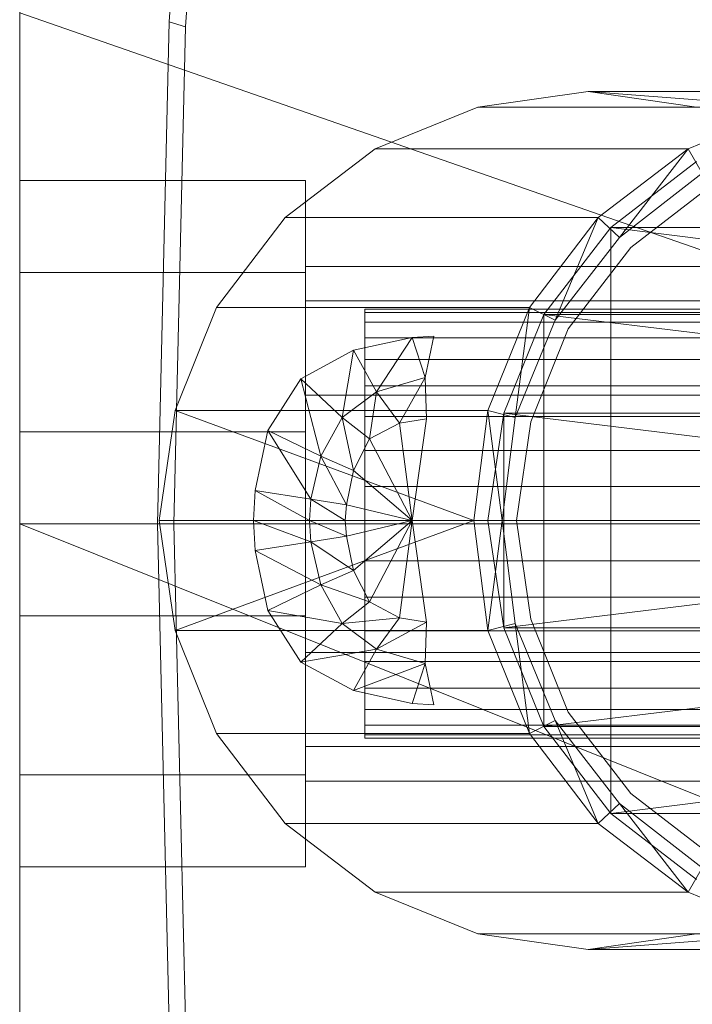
# Model space of a CAD drawing. Header units: metres. Extents: x 391.1 to 430.4, y 12.7 to 28.4.
# Tile 37 of 169: x 401.4919 to 401.539, y 26.5845 to 26.6533. Entities that reach past the tile are written whole.
import ezdxf

# ---------------------------------------------------------------- set-up
doc = ezdxf.new("R2010")
doc.units = ezdxf.units.M
for name, color, linetype, lineweight in [('02_MOBILIARIO', 7, 'Continuous', 18), ('A-DETL-____-MBND', 7, 'Continuous', 18), ('A-GENM-____-OTLN', 7, 'Continuous', 18)]:
    doc.layers.add(name, color=color, linetype=linetype, lineweight=lineweight)

# ---------------------------------------------------------------- blocks, each defined once
blk = doc.blocks.new('Family - Rentamans PB-155389-02_CLI_AIRE_P0')
at = {"layer": 'A-DETL-____-MBND', "color": 253, "true_color": 0xaaaaaa}
for p, q in [((0, 0.361455), (0, 0.004061)), ((0.010464, 0.217856), (0.013272, 0.256727)), ((0.011593, 0.217509), (0.014372, 0.255995)), ((0, 0.218497), (0, 0.182758)), ((0, 0.218497), (0.102728, 0.182758)), ((0.009653, 0.182758), (0.010464, 0.217856)), ((0.011593, 0.217509), (0.010464, 0.217856)), ((0.01079, 0.182758), (0.011593, 0.217509)), ((0.039771, 0.212986), (0.032072, 0.211886)), ((0.039771, 0.212986), (0.061771, 0.212986)), ((0.047372, 0.211886), (0.039771, 0.212986)), ((0.039771, 0.212986), (0.053972, 0.211886)), ((0.032072, 0.211886), (0.024872, 0.208986)), ((0.032072, 0.211886), (0.053972, 0.211886)), ((0.046771, 0.208986), (0.053972, 0.211886)), ((0.024872, 0.208986), (0.018572, 0.204186)), ((0.024872, 0.208986), (0.046771, 0.208986)), ((0.040472, 0.204186), (0.046771, 0.208986)), ((0.046771, 0.208986), (0.041972, 0.202787)), ((0.046771, 0.208986), (0.047771, 0.207287)), ((0.047372, 0.208087), (0.041372, 0.203486)), ((0.047372, 0.208087), (0.041372, 0.203486)), ((0.047372, 0.208087), (0.041372, 0.203486)), ((0.041972, 0.202787), (0.047771, 0.207287)), ((0.041972, 0.202787), (0.047771, 0.207287)), ((0, 0.200327), (0, 0.206758)), ((0, 0.206758), (0.02, 0.206758)), ((0, 0.206758), (0.02, 0.206758)), ((0, 0.206758), (0, 0.200327)), ((0.02, 0.200327), (0.02, 0.206758)), ((0.02, 0.206758), (0.02, 0.200327)), ((0.048372, 0.206386), (0.042771, 0.202087)), ((0.042771, 0.202087), (0.048372, 0.206386)), ((0.018572, 0.204186), (0.013771, 0.197886)), ((0.018572, 0.204186), (0.040472, 0.204186)), ((0.035672, 0.197886), (0.040472, 0.204186)), ((0.040472, 0.204186), (0.037472, 0.196986)), ((0.040472, 0.204186), (0.041972, 0.202787)), ((0.041372, 0.203486), (0.036672, 0.197386)), ((0.041372, 0.203486), (0.036672, 0.197386)), ((0.041372, 0.203486), (0.036672, 0.197386)), ((0.041372, 0.203486), (0.041372, 0.162486)), ((0.041372, 0.203486), (0.082271, 0.203486)), ((0.041372, 0.203486), (0.089771, 0.197386)), ((0.037472, 0.196986), (0.041972, 0.202787)), ((0.037472, 0.196986), (0.041972, 0.202787)), ((0.042771, 0.202087), (0.038372, 0.196386)), ((0.038372, 0.196386), (0.042771, 0.202087)), ((0.02, 0.198347), (0.02, 0.200758)), ((0.02, 0.200758), (0.02, 0.198347)), ((0.114701, 0.200758), (0.02, 0.200758)), ((0, 0.200327), (0, 0.189189)), ((0.02, 0.200327), (0, 0.200327)), ((0, 0.189189), (0, 0.200327)), ((0, 0.200327), (0.02, 0.200327)), ((0.02, 0.200327), (0.02, 0.189189)), ((0.02, 0.189189), (0.02, 0.200327)), ((0.02, 0.191758), (0.02, 0.198347)), ((0.02, 0.198347), (0.02, 0.191758)), ((0.02, 0.198347), (0.105701, 0.198347)), ((0.105701, 0.198347), (0.02, 0.198347)), ((0.013771, 0.197886), (0.010872, 0.190686)), ((0.013771, 0.197886), (0.035672, 0.197886)), ((0.024162, 0.197758), (0.073934, 0.197758)), ((0.024162, 0.19753), (0.024162, 0.197758)), ((0.024162, 0.197758), (0.024162, 0.19753)), ((0.032771, 0.190686), (0.035672, 0.197886)), ((0.035672, 0.197886), (0.034672, 0.190186)), ((0.035672, 0.197886), (0.037472, 0.196986)), ((0.073975, 0.19753), (0.024162, 0.19753)), ((0.024162, 0.19753), (0.024162, 0.196854)), ((0.024162, 0.19753), (0.073876, 0.19753)), ((0.024162, 0.196854), (0.024162, 0.19753)), ((0.036672, 0.197386), (0.033872, 0.190486)), ((0.036672, 0.197386), (0.033872, 0.190486)), ((0.036672, 0.197386), (0.033872, 0.190486)), ((0.034672, 0.190186), (0.037472, 0.196986)), ((0.034672, 0.190186), (0.037472, 0.196986)), ((0.036672, 0.197386), (0.036672, 0.168587)), ((0.036672, 0.197386), (0.089771, 0.197386)), ((0.036672, 0.197386), (0.093771, 0.190486)), ((0.024162, 0.196854), (0.073998, 0.196854)), ((0.024162, 0.196854), (0.024162, 0.195748)), ((0.024162, 0.196854), (0.073802, 0.196854)), ((0.024162, 0.195748), (0.024162, 0.196854)), ((0.038372, 0.196386), (0.035771, 0.189886)), ((0.035771, 0.189886), (0.038372, 0.196386)), ((0.023372, 0.194886), (0.027472, 0.195787)), ((0.023372, 0.194886), (0.027472, 0.195787)), ((0.024162, 0.195748), (0.07401, 0.195748)), ((0.024162, 0.195748), (0.073715, 0.195748)), ((0.024162, 0.194249), (0.024162, 0.195748)), ((0.024162, 0.194249), (0.024162, 0.195748)), ((0.027472, 0.195787), (0.024972, 0.191986)), ((0.027472, 0.195787), (0.028972, 0.195886)), ((0.027472, 0.195787), (0.028972, 0.195886)), ((0.027472, 0.195787), (0.028372, 0.192986)), ((0.028972, 0.195886), (0.028372, 0.192986)), ((0.019672, 0.192886), (0.023372, 0.194886)), ((0.019672, 0.192886), (0.023372, 0.194886)), ((0.023372, 0.194886), (0.022572, 0.190186)), ((0.023372, 0.194886), (0.024972, 0.191986)), ((0.024162, 0.194249), (0.073617, 0.194249)), ((0.024162, 0.1924), (0.024162, 0.194249)), ((0.024162, 0.1924), (0.024162, 0.194249)), ((0.024162, 0.194249), (0.074026, 0.194249)), ((0.017372, 0.189287), (0.019672, 0.192886)), ((0.017372, 0.189287), (0.019672, 0.192886)), ((0.019672, 0.192886), (0.021072, 0.187486)), ((0.019672, 0.192886), (0.022572, 0.190186)), ((0.024972, 0.191986), (0.028372, 0.192986)), ((0.028372, 0.192986), (0.026572, 0.189787)), ((0.028372, 0.192986), (0.028472, 0.190087)), ((0.024162, 0.1924), (0.073512, 0.1924)), ((0.024162, 0.190258), (0.024162, 0.1924)), ((0.024162, 0.190258), (0.024162, 0.1924)), ((0.024162, 0.1924), (0.074018, 0.1924)), ((0.02, 0.191758), (0.02, 0.182758)), ((0.02, 0.182758), (0.02, 0.191758)), ((0.099113, 0.191758), (0.02, 0.191758)), ((0.099113, 0.191758), (0.02, 0.191758)), ((0.022572, 0.190186), (0.024972, 0.191986)), ((0.024972, 0.191986), (0.024472, 0.188686)), ((0.024972, 0.191986), (0.026572, 0.189787)), ((0.010872, 0.190686), (0.009771, 0.182986)), ((0.010872, 0.190686), (0.032771, 0.190686)), ((0.010872, 0.190686), (0.031771, 0.182986)), ((0.021072, 0.187486), (0.022572, 0.190186)), ((0.022572, 0.190186), (0.023372, 0.186486)), ((0.022572, 0.190186), (0.024472, 0.188686)), ((0.024162, 0.190258), (0.073401, 0.190258)), ((0.024162, 0.187888), (0.024162, 0.190258)), ((0.024162, 0.187888), (0.024162, 0.190258)), ((0.024162, 0.190258), (0.073988, 0.190258)), ((0.026572, 0.189787), (0.028472, 0.190087)), ((0.028472, 0.190087), (0.027472, 0.182986)), ((0.031771, 0.182986), (0.032771, 0.190686)), ((0.032771, 0.190686), (0.034672, 0.190186)), ((0.032771, 0.190686), (0.033771, 0.182986)), ((0.033872, 0.190486), (0.032771, 0.182986)), ((0.033872, 0.190486), (0.032771, 0.182986)), ((0.033872, 0.190486), (0.032771, 0.182986)), ((0.033771, 0.182986), (0.034672, 0.190186)), ((0.033771, 0.182986), (0.034672, 0.190186)), ((0.033872, 0.190486), (0.033872, 0.175486)), ((0.033872, 0.190486), (0.093771, 0.190486)), ((0.033872, 0.190486), (0.095771, 0.182986)), ((0.024472, 0.188686), (0.026572, 0.189787)), ((0.026572, 0.189787), (0.027472, 0.182986)), ((0.035771, 0.189886), (0.034771, 0.182986)), ((0.034771, 0.182986), (0.035771, 0.189886)), ((0, 0.189189), (0.02, 0.189189)), ((0, 0.189189), (0, 0.176327)), ((0, 0.176327), (0, 0.189189)), ((0, 0.189189), (0.02, 0.189189)), ((0.016472, 0.185087), (0.017372, 0.189287)), ((0.016472, 0.185087), (0.017372, 0.189287)), ((0.020372, 0.184486), (0.017372, 0.189287)), ((0.017372, 0.189287), (0.021072, 0.187486)), ((0.02, 0.189189), (0.02, 0.176327)), ((0.02, 0.176327), (0.02, 0.189189)), ((0.023372, 0.186486), (0.024472, 0.188686)), ((0.024472, 0.188686), (0.027472, 0.182986)), ((0.020372, 0.184486), (0.021072, 0.187486)), ((0.021072, 0.187486), (0.022872, 0.184087)), ((0.021072, 0.187486), (0.023372, 0.186486)), ((0.024162, 0.187888), (0.07329, 0.187888)), ((0.024162, 0.185363), (0.024162, 0.187888)), ((0.024162, 0.185363), (0.024162, 0.187888)), ((0.024162, 0.187888), (0.073936, 0.187888)), ((0.022872, 0.184087), (0.023372, 0.186486)), ((0.023372, 0.186486), (0.027472, 0.182986)), ((0.024162, 0.185363), (0.073181, 0.185363)), ((0.024162, 0.182758), (0.024162, 0.185363)), ((0.073863, 0.185363), (0.024162, 0.185363)), ((0.024162, 0.185363), (0.024162, 0.182758)), ((0.016372, 0.182986), (0.016472, 0.185087)), ((0.016372, 0.182986), (0.016472, 0.185087)), ((0.020271, 0.182986), (0.016472, 0.185087)), ((0.016472, 0.185087), (0.020372, 0.184486)), ((0.020271, 0.182986), (0.020372, 0.184486)), ((0.022771, 0.182986), (0.020372, 0.184486)), ((0.020372, 0.184486), (0.022872, 0.184087)), ((0.022771, 0.182986), (0.022872, 0.184087)), ((0.022872, 0.184087), (0.027472, 0.182986)), ((0, 0.182758), (0, 0.147019)), ((0, 0.182758), (0.102728, 0.141568)), ((0.102728, 0.182758), (0, 0.182758)), ((0.010464, 0.14766), (0.009653, 0.182758)), ((0.01079, 0.182758), (0.009653, 0.182758)), ((0.009771, 0.182986), (0.031771, 0.182986)), ((0.009771, 0.182986), (0.010872, 0.175287)), ((0.011593, 0.148007), (0.01079, 0.182758)), ((0.010872, 0.175287), (0.031771, 0.182986)), ((0.020271, 0.182986), (0.016372, 0.182986)), ((0.020372, 0.181486), (0.016372, 0.182986)), ((0.016472, 0.180886), (0.016372, 0.182986)), ((0.016472, 0.180886), (0.016372, 0.182986)), ((0.02, 0.182758), (0.02, 0.173758)), ((0.02, 0.173758), (0.02, 0.182758)), ((0.096701, 0.182758), (0.02, 0.182758)), ((0.096701, 0.182758), (0.02, 0.182758)), ((0.022771, 0.182986), (0.020271, 0.182986)), ((0.022872, 0.181886), (0.020271, 0.182986)), ((0.020372, 0.181486), (0.020271, 0.182986)), ((0.027472, 0.182986), (0.022771, 0.182986)), ((0.022872, 0.181886), (0.022771, 0.182986)), ((0.027472, 0.182986), (0.022872, 0.181886)), ((0.027472, 0.182986), (0.023372, 0.179486)), ((0.024162, 0.182758), (0.073078, 0.182758)), ((0.024162, 0.180153), (0.024162, 0.182758)), ((0.073771, 0.182758), (0.024162, 0.182758)), ((0.024162, 0.182758), (0.024162, 0.180153)), ((0.027472, 0.182986), (0.024472, 0.177287)), ((0.027472, 0.182986), (0.026572, 0.176186)), ((0.027472, 0.182986), (0.028472, 0.175886)), ((0.031771, 0.182986), (0.033771, 0.182986)), ((0.031771, 0.182986), (0.032771, 0.175287)), ((0.032771, 0.175287), (0.033771, 0.182986)), ((0.032771, 0.182986), (0.033872, 0.175486)), ((0.032771, 0.182986), (0.033872, 0.175486)), ((0.032771, 0.182986), (0.095771, 0.182986)), ((0.032771, 0.182986), (0.033872, 0.175486)), ((0.034672, 0.175787), (0.033771, 0.182986)), ((0.034672, 0.175787), (0.033771, 0.182986)), ((0.033872, 0.175486), (0.095771, 0.182986)), ((0.035771, 0.176087), (0.034771, 0.182986)), ((0.034771, 0.182986), (0.035771, 0.176087)), ((0.022872, 0.181886), (0.020372, 0.181486)), ((0.023372, 0.179486), (0.022872, 0.181886)), ((0.020372, 0.181486), (0.016472, 0.180886)), ((0.023372, 0.179486), (0.020372, 0.181486)), ((0.021072, 0.178486), (0.020372, 0.181486)), ((0.021072, 0.178486), (0.016472, 0.180886)), ((0.017372, 0.176686), (0.016472, 0.180886)), ((0.017372, 0.176686), (0.016472, 0.180886)), ((0.024162, 0.180153), (0.073181, 0.180153)), ((0.024162, 0.177628), (0.024162, 0.180153)), ((0.024162, 0.180153), (0.073863, 0.180153)), ((0.024162, 0.180153), (0.024162, 0.177628)), ((0.023372, 0.179486), (0.021072, 0.178486)), ((0.024472, 0.177287), (0.023372, 0.179486)), ((0.021072, 0.178486), (0.017372, 0.176686)), ((0.024472, 0.177287), (0.021072, 0.178486)), ((0.022572, 0.175787), (0.021072, 0.178486)), ((0.024472, 0.177287), (0.022572, 0.175787)), ((0.024162, 0.177628), (0.07329, 0.177628)), ((0.024162, 0.175258), (0.024162, 0.177628)), ((0.024162, 0.177628), (0.073936, 0.177628)), ((0.024162, 0.177628), (0.024162, 0.175258)), ((0.026572, 0.176186), (0.024472, 0.177287)), ((0, 0.176327), (0.02, 0.176327)), ((0, 0.176327), (0, 0.165189)), ((0, 0.165189), (0, 0.176327)), ((0, 0.176327), (0.02, 0.176327)), ((0.022572, 0.175787), (0.017372, 0.176686)), ((0.019672, 0.173087), (0.017372, 0.176686)), ((0.019672, 0.173087), (0.017372, 0.176686)), ((0.02, 0.176327), (0.02, 0.165189)), ((0.02, 0.165189), (0.02, 0.176327)), ((0.022572, 0.175787), (0.019672, 0.173087)), ((0.026572, 0.176186), (0.022572, 0.175787)), ((0.024972, 0.173986), (0.022572, 0.175787)), ((0.026572, 0.176186), (0.024972, 0.173986)), ((0.028472, 0.175886), (0.024972, 0.173986)), ((0.028472, 0.175886), (0.026572, 0.176186)), ((0.028472, 0.175886), (0.028372, 0.172986)), ((0.032771, 0.175287), (0.034672, 0.175787)), ((0.037472, 0.168986), (0.034672, 0.175787)), ((0.035672, 0.168087), (0.034672, 0.175787)), ((0.037472, 0.168986), (0.034672, 0.175787)), ((0.038372, 0.169587), (0.035771, 0.176087)), ((0.035771, 0.176087), (0.038372, 0.169587)), ((0.010872, 0.175287), (0.032771, 0.175287)), ((0.010872, 0.175287), (0.013771, 0.168087)), ((0.024162, 0.175258), (0.073401, 0.175258)), ((0.024162, 0.173116), (0.024162, 0.175258)), ((0.024162, 0.175258), (0.073988, 0.175258)), ((0.024162, 0.175258), (0.024162, 0.173116)), ((0.035672, 0.168087), (0.032771, 0.175287)), ((0.033872, 0.175486), (0.036672, 0.168587)), ((0.033872, 0.175486), (0.036672, 0.168587)), ((0.033872, 0.175486), (0.093771, 0.175486)), ((0.033872, 0.175486), (0.036672, 0.168587)), ((0.036672, 0.168587), (0.093771, 0.175486)), ((0.024972, 0.173986), (0.019672, 0.173087)), ((0.02, 0.173758), (0.02, 0.16717)), ((0.02, 0.16717), (0.02, 0.173758)), ((0.099113, 0.173758), (0.02, 0.173758)), ((0.099113, 0.173758), (0.02, 0.173758)), ((0.024972, 0.173986), (0.023372, 0.171087)), ((0.028372, 0.172986), (0.024972, 0.173986)), ((0.023372, 0.171087), (0.019672, 0.173087)), ((0.023372, 0.171087), (0.019672, 0.173087)), ((0.028372, 0.172986), (0.023372, 0.171087)), ((0.024162, 0.173116), (0.073512, 0.173116)), ((0.024162, 0.171267), (0.024162, 0.173116)), ((0.024162, 0.173116), (0.074018, 0.173116)), ((0.024162, 0.173116), (0.024162, 0.171267)), ((0.028372, 0.172986), (0.027472, 0.170186)), ((0.028372, 0.172986), (0.028972, 0.170087)), ((0.027472, 0.170186), (0.023372, 0.171087)), ((0.027472, 0.170186), (0.023372, 0.171087)), ((0.024162, 0.171267), (0.073617, 0.171267)), ((0.024162, 0.169768), (0.024162, 0.171267)), ((0.024162, 0.171267), (0.074026, 0.171267)), ((0.024162, 0.171267), (0.024162, 0.169768)), ((0.028972, 0.170087), (0.027472, 0.170186)), ((0.028972, 0.170087), (0.027472, 0.170186)), ((0.07401, 0.169768), (0.024162, 0.169768)), ((0.024162, 0.169768), (0.024162, 0.168663)), ((0.024162, 0.169768), (0.073715, 0.169768)), ((0.024162, 0.168663), (0.024162, 0.169768)), ((0.042771, 0.163886), (0.038372, 0.169587)), ((0.038372, 0.169587), (0.042771, 0.163886)), ((0.035672, 0.168087), (0.037472, 0.168986)), ((0.041972, 0.163186), (0.037472, 0.168986)), ((0.040472, 0.161787), (0.037472, 0.168986)), ((0.041972, 0.163186), (0.037472, 0.168986)), ((0.013771, 0.168087), (0.035672, 0.168087)), ((0.013771, 0.168087), (0.018572, 0.161787)), ((0.024162, 0.168663), (0.073998, 0.168663)), ((0.024162, 0.168663), (0.024162, 0.167986)), ((0.024162, 0.168663), (0.073802, 0.168663)), ((0.024162, 0.167986), (0.024162, 0.168663)), ((0.040472, 0.161787), (0.035672, 0.168087)), ((0.036672, 0.168587), (0.041372, 0.162486)), ((0.036672, 0.168587), (0.041372, 0.162486)), ((0.036672, 0.168587), (0.089771, 0.168587)), ((0.036672, 0.168587), (0.041372, 0.162486)), ((0.041372, 0.162486), (0.089771, 0.168587)), ((0.024162, 0.167986), (0.073975, 0.167986)), ((0.024162, 0.167986), (0.024162, 0.167758)), ((0.024162, 0.167986), (0.073876, 0.167986)), ((0.024162, 0.167758), (0.024162, 0.167986)), ((0.024162, 0.167758), (0.073934, 0.167758)), ((0.02, 0.16717), (0.02, 0.164758)), ((0.02, 0.164758), (0.02, 0.16717)), ((0.105701, 0.16717), (0.02, 0.16717)), ((0.105701, 0.16717), (0.02, 0.16717)), ((0, 0.165189), (0.02, 0.165189)), ((0, 0.165189), (0, 0.158758)), ((0, 0.158758), (0, 0.165189)), ((0, 0.165189), (0.02, 0.165189)), ((0.02, 0.165189), (0.02, 0.158758)), ((0.02, 0.158758), (0.02, 0.165189)), ((0.114701, 0.164758), (0.02, 0.164758)), ((0.048372, 0.159587), (0.042771, 0.163886)), ((0.042771, 0.163886), (0.048372, 0.159587)), ((0.041972, 0.163186), (0.040472, 0.161787)), ((0.047771, 0.158686), (0.041972, 0.163186)), ((0.047771, 0.158686), (0.041972, 0.163186)), ((0.041972, 0.163186), (0.046771, 0.156986)), ((0.041372, 0.162486), (0.047372, 0.157886)), ((0.041372, 0.162486), (0.047372, 0.157886)), ((0.041372, 0.162486), (0.082271, 0.162486)), ((0.041372, 0.162486), (0.047372, 0.157886)), ((0.018572, 0.161787), (0.040472, 0.161787)), ((0.018572, 0.161787), (0.024872, 0.156986)), ((0.046771, 0.156986), (0.040472, 0.161787)), ((0, 0.158758), (0.02, 0.158758)), ((0, 0.158758), (0.02, 0.158758)), ((0.047771, 0.158686), (0.046771, 0.156986)), ((0.046771, 0.156986), (0.024872, 0.156986)), ((0.024872, 0.156986), (0.032072, 0.154087)), ((0.053972, 0.154087), (0.046771, 0.156986)), ((0.032072, 0.154087), (0.039771, 0.152986)), ((0.053972, 0.154087), (0.032072, 0.154087)), ((0.039771, 0.152986), (0.047372, 0.154087)), ((0.053972, 0.154087), (0.039771, 0.152986)), ((0.061771, 0.152986), (0.039771, 0.152986))]:
    blk.add_line(p, q, dxfattribs=at)
blk = doc.blocks.new('Family - LONDR55-XX_ZZ-ARQ-CAA-M3D-Londres55-155345-02_CLI_AIRE_P0')
at = {"layer": 'A-GENM-____-OTLN', "color": 253, "true_color": 0xaaaaaa}
blk.add_line((0.6, 0.03), (0, 0.03), dxfattribs=at)
blk = doc.blocks.new('Family - Mirall PB-155794-02_CLI_AIRE_P0')
blk.add_blockref('Family - LONDR55-XX_ZZ-ARQ-CAA-M3D-Londres55-155345-02_CLI_AIRE_P0', (0, 0))
blk = doc.blocks.new('LONDR55-XX_ZZ-ARQ-CAA-M3D-Londres55_ifc-1-02_CLI_AIRE_P0')
at = {"layer": '02_MOBILIARIO', "color": 253, "lineweight": 18, "true_color": 0xaaaaaa}
blk.add_blockref('Family - Rentamans PB-155389-02_CLI_AIRE_P0', (401.49193, 26.435322), dxfattribs=at)
at = {"layer": 'A-GENM-____-OTLN', "color": 253, "lineweight": 18, "true_color": 0xaaaaaa, "rotation": 270}
blk.add_blockref('Family - Mirall PB-155794-02_CLI_AIRE_P0', (401.46193, 26.917619), dxfattribs=at)

msp = doc.modelspace()

# ---------------------------------------------------------------- block references
at = {"lineweight": 5}
msp.add_blockref('LONDR55-XX_ZZ-ARQ-CAA-M3D-Londres55_ifc-1-02_CLI_AIRE_P0', (0, 0), dxfattribs=at)

doc.saveas('drawing.dxf')
